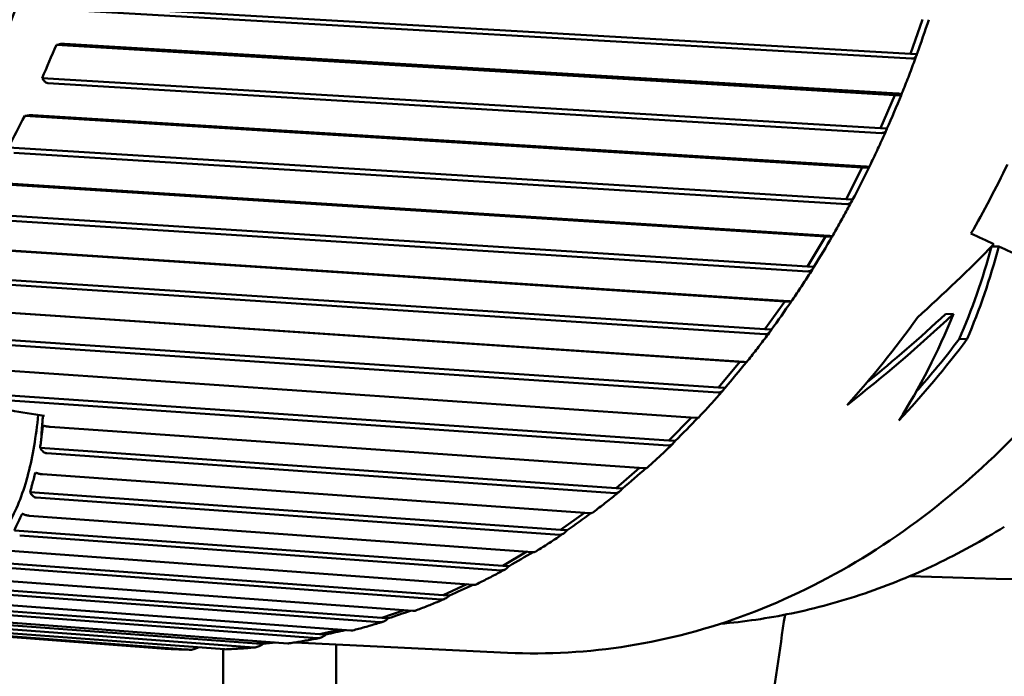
# Model space of a CAD drawing. Header units: millimetres. Extents: x 0 to 4686, y -120 to 1682.
# Tile 139 of 256: x 617 to 630, y 1364 to 1372. Entities that reach past the tile are written whole.
import ezdxf

# ---------------------------------------------------------------- set-up
doc = ezdxf.new("R2010")
doc.units = ezdxf.units.MM
doc.header["$LTSCALE"] = 2
doc.layers.add('Sichtbar (ISO)', color=7, linetype='Continuous', lineweight=50)

msp = doc.modelspace()

# ---------------------------------------------------------------- linework, layer by layer
at = {"layer": 'Sichtbar (ISO)'}
for p, q in [((617.6573, 1372.5789), (628.7961, 1371.9348)), ((628.812, 1371.8736), (617.7335, 1372.5142)), ((628.7961, 1371.9348), (628.9552, 1372.3941)), ((617.4891, 1372.0624), (617.456, 1372.0552)), ((617.456, 1372.0552), (628.5865, 1371.3893)), ((617.5632, 1372.071), (628.6334, 1371.4088)), ((628.7961, 1371.9348), (628.8813, 1371.9307)), ((617.269, 1371.6138), (628.3994, 1370.9479)), ((617.269, 1371.6138), (617.2877, 1371.5871)), ((628.4114, 1370.8848), (617.3413, 1371.5472)), ((628.3994, 1370.9479), (628.5865, 1371.3893)), ((628.5865, 1371.3893), (628.6716, 1371.3852)), ((617.0695, 1371.1176), (617.036, 1371.1126)), ((617.036, 1371.1126), (628.1567, 1370.4258)), ((617.1441, 1371.1231), (628.2047, 1370.44)), ((628.3994, 1370.9479), (628.4846, 1370.9438)), ((616.8224, 1370.6921), (627.9431, 1370.0052)), ((627.951, 1369.9408), (616.8905, 1370.624)), ((627.9431, 1370.0052), (628.1567, 1370.4258)), ((628.1567, 1370.4258), (628.2419, 1370.4217)), ((616.5593, 1370.2168), (627.669, 1369.5102)), ((616.6679, 1370.2218), (627.7175, 1369.5189)), ((627.9431, 1370.0052), (628.0282, 1370.0011)), ((616.3204, 1369.82), (627.4301, 1369.1133)), ((627.434, 1369.0479), (616.3844, 1369.7508)), ((627.4301, 1369.1133), (627.669, 1369.5102)), ((627.669, 1369.5102), (627.7541, 1369.506)), ((616.0289, 1369.3739), (627.1265, 1368.6486)), ((616.1377, 1369.3733), (627.1753, 1368.652)), ((629.8744, 1369.3774), (629.9699, 1369.3784)), ((627.4301, 1369.1133), (627.5153, 1369.1092)), ((615.7665, 1369.0035), (626.864, 1368.2782)), ((626.8637, 1368.2123), (615.8263, 1368.9338)), ((615.4487, 1368.5897), (626.5329, 1367.8471)), ((626.864, 1368.2782), (627.1265, 1368.6486)), ((627.1265, 1368.6486), (627.2116, 1368.6445)), ((615.5573, 1368.5835), (626.5817, 1367.845)), ((629.2626, 1368.4812), (629.3656, 1368.4822)), ((615.1645, 1368.2482), (626.2487, 1367.5057)), ((626.864, 1368.2782), (626.9492, 1368.2741)), ((626.2443, 1367.4397), (615.22, 1368.1784)), ((629.4435, 1368.1491), (629.5497, 1368.1503)), ((614.9306, 1367.8578), (625.9407, 1367.1035)), ((626.2487, 1367.5057), (626.5329, 1367.8471)), ((626.5329, 1367.8471), (626.6181, 1367.843)), ((614.775, 1367.5417), (625.5884, 1366.8009)), ((625.5798, 1366.7354), (615.7462, 1367.4092)), ((626.2487, 1367.5057), (626.3339, 1367.5016)), ((625.5884, 1366.8009), (625.8885, 1367.1071)), ((617.3741, 1366.9835), (625.2569, 1366.4326)), ((625.5884, 1366.8009), (625.6736, 1366.7968)), ((617.2412, 1366.7032), (624.8875, 1366.1688)), ((624.8749, 1366.1041), (617.3288, 1366.6316)), ((624.8875, 1366.1688), (625.199, 1366.4366)), ((617.2733, 1366.3533), (624.5348, 1365.8368)), ((617.1074, 1366.1146), (624.151, 1365.6136)), ((624.8875, 1366.1688), (624.9727, 1366.1647)), ((624.1343, 1365.5502), (617.187, 1366.0445)), ((624.151, 1365.6136), (624.4693, 1365.8414)), ((617.0968, 1365.8028), (623.7793, 1365.3202)), ((616.8983, 1365.6076), (623.3837, 1365.1392)), ((624.151, 1365.6136), (624.2361, 1365.6095)), ((623.3632, 1365.0775), (616.9694, 1365.5393)), ((616.8442, 1365.3363), (622.9957, 1364.8863)), ((623.3837, 1365.1392), (623.7035, 1365.3257)), ((616.6122, 1365.1861), (622.591, 1364.7487)), ((622.5667, 1364.6892), (616.6754, 1365.1202)), ((623.3837, 1365.1392), (623.4689, 1365.1351)), ((616.5144, 1364.9577), (622.1893, 1364.5382)), ((616.2484, 1364.8536), (621.7782, 1364.4449)), ((622.591, 1364.7487), (622.905, 1364.893)), ((616.103, 1364.6703), (621.3656, 1364.2781)), ((621.7503, 1364.3879), (616.3025, 1364.7907)), ((622.591, 1364.7487), (622.6761, 1364.7446)), ((615.7967, 1364.6138), (620.951, 1364.2298)), ((620.9196, 1364.1758), (615.842, 1364.5541)), ((621.7782, 1364.4449), (622.0754, 1364.5466)), ((614.0459, 1364.4023), (618.8472, 1364.0411)), ((615.2299, 1364.4708), (620.1149, 1364.1048)), ((620.0803, 1364.0542), (615.2628, 1364.4152)), ((615.5941, 1364.4778), (620.5302, 1364.1079)), ((621.7782, 1364.4449), (621.8634, 1364.4408)), ((619.2381, 1364.0239), (614.4849, 1364.3812)), ((614.9356, 1364.386), (619.6888, 1364.0287)), ((620.951, 1364.2298), (621.2116, 1364.2896)), ((620.951, 1364.2298), (621.0361, 1364.2256)), ((619.6713, 1339.4574), (619.6713, 1364.03)), ((620.1149, 1364.1048), (620.2908, 1364.1258)), ((620.1149, 1364.1048), (620.2, 1364.1007)), ((623.4463, 1363.9838), (620.6244, 1364.1202)), ((621.1713, 1364.0938), (621.1713, 1108.9285))]:
    msp.add_line(p, q, dxfattribs=at)
for centre, major_axis, ratio, start_param, end_param in [((608.4065, 1377.9759), (0.6077, 12.5776), 0.7588802, 2.6478104, 6.7765556), ((628.9132, 1372.1627), (-0.3016, -0.8685), 0.051539, 1.3184276, 1.8534822), ((625.8633, 1371.3259), (-7.5086, -10.422), 0.599177, 5.0556122, 5.0945399), ((628.5305, 1371.1668), (-0.3546, -0.8347), 0.0510969, 1.3221247, 1.8571792), ((625.4225, 1370.3778), (-8.4577, -9.6677), 0.5737227, 5.1095791, 5.1485068), ((628.0875, 1370.2137), (-0.4052, -0.7952), 0.0504716, 1.3259909, 1.8610455), ((621.6224, 1377.3374), (0.6394, 13.2346), 0.7588802, 4.1203629, 4.2036862), ((627.5871, 1369.3099), (-0.453, -0.7503), 0.0496068, 1.3300438, 1.8650983), ((489.5567, 1374.1431), (163.5927, -24.9584), 0.1850544, 0.5684924, 0.572108), ((625.0524, 1377.1717), (-8.9288, -11.8869), 0.5892355, 1.2503896, 1.3474582), ((619.5247, 1377.4388), (7.1161, -12.5357), 0.6434091, 0.4506894, 0.5720174), ((619.5247, 1377.4388), (7.1702, -12.631), 0.6434091, 0.4580965, 0.5778486), ((493.7151, 1374.002), (158.7468, -24.2188), 0.1850554, 0.5639209, 0.5677106), ((627.0328, 1368.4616), (-0.4977, -0.7002), 0.0484343, 1.3342899, 1.8693444), ((625.1847, 1377.1653), (-8.4909, -11.9559), 0.6067367, 1.1143623, 1.2475093), ((625.1847, 1377.1653), (-8.4268, -11.8656), 0.6067367, 1.1413261, 1.2405669), ((619.4111, 1377.4443), (6.7923, -12.6733), 0.6556635, 0.3501149, 0.5024767), ((621.6224, 1377.3374), (0.6394, 13.2346), 0.7588802, 3.8856078, 4.0117936), ((622.4615, 1377.2969), (-0.6394, -13.2346), 0.7588802, 0.7248003, 0.8450535), ((622.4615, 1377.2969), (0.6346, 13.1347), 0.7588802, 3.9017476, 3.9792391), ((626.4284, 1367.6746), (-0.539, -0.6453), 0.0468743, 1.3387206, 1.8737751), ((625.778, 1366.9542), (-0.5766, -0.586), 0.0448374, 1.3433059, 1.8715112), ((625.086, 1366.3053), (-0.6102, -0.5227), 0.042229, 1.3479883, 1.8655257), ((624.3572, 1365.7325), (-0.6397, -0.4559), 0.0389571, 1.3526769, 1.8552862), ((623.5966, 1365.2396), (-0.6648, -0.386), 0.0349443, 1.3572431, 1.8401128), ((622.8093, 1364.8299), (-0.6854, -0.3134), 0.0301429, 1.3615215, 1.8192432), ((622.0007, 1364.5063), (-0.7012, -0.2388), 0.0245524, 1.3653172, 1.7863904), ((621.1764, 1364.271), (-0.7123, -0.1626), 0.0182349, 1.3684223, 1.7280555), ((620.3419, 1364.1256), (-0.7185, -0.0853), 0.0113232, 1.3706405, 1.6025894)]:
    msp.add_ellipse(centre, major_axis=major_axis, ratio=ratio, start_param=start_param, end_param=end_param, dxfattribs=at)
for points, knots in [([(623.4463, 1363.9838), (624.5177, 1363.9321), (625.5996, 1364.1059), (627.678, 1364.8862), (628.6737, 1365.4944), (630.4815, 1367.0858), (631.292, 1368.0714), (632.6436, 1370.3197), (633.1837, 1371.5831), (633.9377, 1374.2584), (634.1513, 1375.67), (634.2303, 1378.4985), (634.0958, 1379.9149), (633.4913, 1382.6096), (633.0217, 1383.8875), (631.7932, 1386.1744), (631.035, 1387.1834), (629.3067, 1388.8266), (628.3377, 1389.4619), (626.4765, 1390.2165), (625.6045, 1390.4105), (624.7251, 1390.453)], [1.5260966, 1.5260966, 1.5260966, 1.5260966, 1.8426053, 1.8426053, 2.1606092, 2.1606092, 2.4808514, 2.4808514, 2.8021417, 2.8021417, 3.1236799, 3.1236799, 3.4452424, 3.4452424, 3.7667649, 3.7667649, 4.0879565, 4.0879565, 4.4078873, 4.4078873, 4.6676893, 4.6676893, 4.6676893, 4.6676893]), ([(617.5632, 1372.071), (617.5561, 1372.0714), (617.546, 1372.0711), (617.5246, 1372.069), (617.5093, 1372.0665), (617.4941, 1372.0634), (617.4916, 1372.0629), (617.4891, 1372.0624)], [-0.0711820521, -0.0711820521, -0.0711820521, -0.0711820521, -0.0680336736, -0.0680336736, -0.0641085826, -0.0641085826, -0.0633683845, -0.0633683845, -0.0633683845, -0.0633683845]), ([(628.6728, 1371.3876), (628.6872, 1371.4231), (628.7014, 1371.4586), (628.7297, 1371.5299), (628.7437, 1371.5656), (628.7715, 1371.6371), (628.7853, 1371.673), (628.8126, 1371.7448), (628.8261, 1371.7808), (628.853, 1371.853), (628.8663, 1371.8891), (628.8794, 1371.9254)], [2.664645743, 2.664645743, 2.664645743, 2.664645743, 2.673559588, 2.673559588, 2.682473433, 2.682473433, 2.691387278, 2.691387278, 2.700301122, 2.700301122, 2.709214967, 2.709214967, 2.709214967, 2.709214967]), ([(628.8121, 1371.8736), (628.8128, 1371.8735), (628.8136, 1371.8735), (628.8143, 1371.8734), (628.8287, 1371.8727), (628.8438, 1371.8779), (628.8657, 1371.8962), (628.8756, 1371.9132), (628.8813, 1371.9307)], [0.143052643, 0.143052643, 0.143052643, 0.143052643, 0.143393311, 0.143393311, 0.143393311, 0.150034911, 0.150034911, 0.157564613, 0.157564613, 0.157564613, 0.157564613]), ([(617.2877, 1371.5871), (617.2892, 1371.585), (617.2906, 1371.5831), (617.2995, 1371.5713), (617.3095, 1371.5613), (617.3256, 1371.5509), (617.3342, 1371.5477), (617.3413, 1371.5472)], [-0.0079867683, -0.0079867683, -0.0079867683, -0.0079867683, -0.0072465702, -0.0072465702, -0.0033214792, -0.0033214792, -0.0001731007, -0.0001731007, -0.0001731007, -0.0001731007]), ([(628.6716, 1371.3852), (628.6751, 1371.3914), (628.6742, 1371.3977), (628.6621, 1371.4052), (628.6501, 1371.4079), (628.6357, 1371.4086), (628.635, 1371.4087), (628.6342, 1371.4087), (628.6334, 1371.4087)], [0.129222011, 0.129222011, 0.129222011, 0.129222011, 0.13675171, 0.13675171, 0.143393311, 0.143393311, 0.143393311, 0.143733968, 0.143733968, 0.143733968, 0.143733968]), ([(617.1441, 1371.1231), (617.137, 1371.1235), (617.1269, 1371.1234), (617.1053, 1371.1221), (617.09, 1371.1204), (617.0745, 1371.1183), (617.072, 1371.118), (617.0695, 1371.1176)], [-0.0711820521, -0.0711820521, -0.0711820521, -0.0711820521, -0.0680336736, -0.0680336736, -0.0641085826, -0.0641085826, -0.0633683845, -0.0633683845, -0.0633683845, -0.0633683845]), ([(628.4115, 1370.8848), (628.4122, 1370.8848), (628.413, 1370.8847), (628.4137, 1370.8847), (628.4281, 1370.884), (628.4435, 1370.8894), (628.4668, 1370.9082), (628.4778, 1370.9258), (628.4846, 1370.9438)], [0.143052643, 0.143052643, 0.143052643, 0.143052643, 0.143393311, 0.143393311, 0.143393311, 0.150034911, 0.150034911, 0.157564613, 0.157564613, 0.157564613, 0.157564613]), ([(628.2437, 1370.4243), (628.26, 1370.458), (628.2763, 1370.4917), (628.3087, 1370.5593), (628.3247, 1370.5932), (628.3566, 1370.6612), (628.3725, 1370.6952), (628.4039, 1370.7635), (628.4195, 1370.7978), (628.4505, 1370.8664), (628.4659, 1370.9009), (628.4812, 1370.9353)], [2.582150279, 2.582150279, 2.582150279, 2.582150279, 2.590995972, 2.590995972, 2.599841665, 2.599841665, 2.608687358, 2.608687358, 2.617533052, 2.617533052, 2.626378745, 2.626378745, 2.626378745, 2.626378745]), ([(628.2419, 1370.4217), (628.2456, 1370.4263), (628.245, 1370.4311), (628.2332, 1370.437), (628.2213, 1370.4392), (628.2069, 1370.4398), (628.2062, 1370.4399), (628.2054, 1370.4399), (628.2047, 1370.44)], [0.129222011, 0.129222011, 0.129222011, 0.129222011, 0.13675171, 0.13675171, 0.143393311, 0.143393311, 0.143393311, 0.143733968, 0.143733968, 0.143733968, 0.143733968]), ([(627.7564, 1369.5085), (627.7747, 1369.54), (627.7928, 1369.5716), (627.8289, 1369.6351), (627.8469, 1369.667), (627.8826, 1369.7309), (627.9003, 1369.7629), (627.9356, 1369.8272), (627.9531, 1369.8594), (627.9879, 1369.9241), (628.0052, 1369.9565), (628.0224, 1369.989)], [2.499683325, 2.499683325, 2.499683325, 2.499683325, 2.508449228, 2.508449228, 2.517215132, 2.517215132, 2.525981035, 2.525981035, 2.534746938, 2.534746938, 2.543512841, 2.543512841, 2.543512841, 2.543512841]), ([(627.9511, 1369.9408), (627.9518, 1369.9407), (627.9525, 1369.9407), (627.9533, 1369.9406), (627.9677, 1369.9399), (627.9835, 1369.9455), (628.008, 1369.9647), (628.0202, 1369.9827), (628.0282, 1370.0011)], [0.143052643, 0.143052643, 0.143052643, 0.143052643, 0.143393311, 0.143393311, 0.143393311, 0.150034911, 0.150034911, 0.157564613, 0.157564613, 0.157564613, 0.157564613]), ([(627.7541, 1369.506), (627.758, 1369.5091), (627.7576, 1369.5124), (627.746, 1369.5165), (627.7341, 1369.5181), (627.7197, 1369.5188), (627.719, 1369.5189), (627.7183, 1369.5189), (627.7175, 1369.5189)], [0.129222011, 0.129222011, 0.129222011, 0.129222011, 0.13675171, 0.13675171, 0.143393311, 0.143393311, 0.143393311, 0.143733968, 0.143733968, 0.143733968, 0.143733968]), ([(627.434, 1369.0479), (627.4347, 1369.0479), (627.4355, 1369.0478), (627.4362, 1369.0478), (627.4506, 1369.0471), (627.4669, 1369.0527), (627.4927, 1369.0722), (627.506, 1369.0905), (627.5153, 1369.1092)], [0.143052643, 0.143052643, 0.143052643, 0.143052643, 0.143393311, 0.143393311, 0.143393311, 0.150034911, 0.150034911, 0.157564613, 0.157564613, 0.157564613, 0.157564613]), ([(627.2143, 1368.6461), (627.2343, 1368.6753), (627.2541, 1368.7047), (627.2936, 1368.7636), (627.3133, 1368.7932), (627.3524, 1368.8525), (627.3718, 1368.8823), (627.4106, 1368.9421), (627.4298, 1368.9721), (627.4682, 1369.0323), (627.4872, 1369.0625), (627.5062, 1369.0928)], [2.417242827, 2.417242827, 2.417242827, 2.417242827, 2.425918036, 2.425918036, 2.434593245, 2.434593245, 2.443268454, 2.443268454, 2.451943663, 2.451943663, 2.460618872, 2.460618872, 2.460618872, 2.460618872]), ([(627.2116, 1368.6445), (627.2156, 1368.646), (627.2152, 1368.6477), (627.2037, 1368.65), (627.1919, 1368.6512), (627.1775, 1368.6519), (627.1768, 1368.6519), (627.176, 1368.6519), (627.1753, 1368.652)], [0.129222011, 0.129222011, 0.129222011, 0.129222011, 0.13675171, 0.13675171, 0.143393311, 0.143393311, 0.143393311, 0.143733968, 0.143733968, 0.143733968, 0.143733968]), ([(626.6209, 1367.8429), (626.6424, 1367.8697), (626.6637, 1367.8966), (626.7062, 1367.9506), (626.7274, 1367.9777), (626.7695, 1368.0321), (626.7905, 1368.0595), (626.8323, 1368.1144), (626.8532, 1368.142), (626.8946, 1368.1973), (626.9153, 1368.2251), (626.9358, 1368.253)], [2.334825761, 2.334825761, 2.334825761, 2.334825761, 2.343400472, 2.343400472, 2.351975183, 2.351975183, 2.360549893, 2.360549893, 2.369124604, 2.369124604, 2.377699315, 2.377699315, 2.377699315, 2.377699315]), ([(626.8638, 1368.2123), (626.8645, 1368.2123), (626.8653, 1368.2122), (626.866, 1368.2122), (626.8804, 1368.2115), (626.897, 1368.2172), (626.9242, 1368.2369), (626.9388, 1368.2553), (626.9492, 1368.2741)], [0.143052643, 0.143052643, 0.143052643, 0.143052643, 0.143393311, 0.143393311, 0.143393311, 0.150034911, 0.150034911, 0.157564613, 0.157564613, 0.157564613, 0.157564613]), ([(626.6207, 1367.8429), (626.6207, 1367.843), (626.619, 1367.8431), (626.6101, 1367.8436), (626.5983, 1367.8442), (626.5839, 1367.8449), (626.5832, 1367.8449), (626.5824, 1367.8449), (626.5817, 1367.845)], [0.132455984, 0.132455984, 0.132455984, 0.132455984, 0.13675171, 0.13675171, 0.143393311, 0.143393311, 0.143393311, 0.143733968, 0.143733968, 0.143733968, 0.143733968]), ([(617.2967, 1367.1293), (617.1453, 1367.1537), (616.9939, 1367.1782), (616.6909, 1367.2272), (616.5395, 1367.2518), (616.2364, 1367.3009), (616.0848, 1367.3255), (615.7815, 1367.3748), (615.6299, 1367.3995), (615.3265, 1367.4488), (615.1747, 1367.4736), (615.023, 1367.4983)], [1.5503162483, 1.5503162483, 1.5503162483, 1.5503162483, 1.5508003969, 1.5508003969, 1.5512845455, 1.5512845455, 1.5517686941, 1.5517686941, 1.5522528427, 1.5522528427, 1.5527369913, 1.5527369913, 1.5527369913, 1.5527369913]), ([(625.9801, 1367.1045), (626.0028, 1367.1286), (626.0254, 1367.1528), (626.0706, 1367.2016), (626.093, 1367.2261), (626.1379, 1367.2753), (626.1602, 1367.3), (626.2047, 1367.3498), (626.2269, 1367.3747), (626.271, 1367.4249), (626.2931, 1367.4501), (626.315, 1367.4755)], [2.252427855, 2.252427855, 2.252427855, 2.252427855, 2.260893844, 2.260893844, 2.269359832, 2.269359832, 2.277825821, 2.277825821, 2.28629181, 2.28629181, 2.294757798, 2.294757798, 2.294757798, 2.294757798]), ([(626.2443, 1367.4397), (626.2451, 1367.4397), (626.2458, 1367.4396), (626.2465, 1367.4396), (626.2609, 1367.4389), (626.278, 1367.4446), (626.3065, 1367.4643), (626.3222, 1367.4827), (626.3339, 1367.5016)], [0.143052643, 0.143052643, 0.143052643, 0.143052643, 0.143393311, 0.143393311, 0.143393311, 0.150034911, 0.150034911, 0.157564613, 0.157564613, 0.157564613, 0.157564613]), ([(617.278, 1367.1228), (617.2755, 1367.0935), (617.2731, 1367.0644), (617.2706, 1367.0356), (617.27, 1367.0284), (617.2694, 1367.0213), (617.2687, 1367.0141), (617.2683, 1367.0088), (617.2678, 1367.0034), (617.2673, 1366.9981), (617.266, 1366.982), (617.2647, 1366.966), (617.2635, 1366.9499), (617.2616, 1366.9214), (617.2601, 1366.8927), (617.2595, 1366.8639)], [0, 0, 0, 0, 0.3333333, 0.3333333, 0.3333333, 0.4166667, 0.4166667, 0.4166667, 0.4791667, 0.4791667, 0.4791667, 0.6666667, 0.6666667, 0.6666667, 1, 1, 1, 1]), ([(625.9798, 1367.1045), (625.9793, 1367.1039), (625.9776, 1367.1034), (625.9693, 1367.1026), (625.9574, 1367.1027), (625.943, 1367.1034), (625.9422, 1367.1034), (625.9415, 1367.1034), (625.9407, 1367.1035)], [0.133224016, 0.133224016, 0.133224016, 0.133224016, 0.13675171, 0.13675171, 0.143393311, 0.143393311, 0.143393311, 0.143733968, 0.143733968, 0.143733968, 0.143733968]), ([(617.2775, 1366.9999), (617.2746, 1366.9769), (617.2717, 1366.9534), (617.2661, 1366.9083), (617.2633, 1366.8853), (617.2595, 1366.8639)], [0.000000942, 0.000000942, 0.000000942, 0.000000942, 0.015385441, 0.015385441, 0.03036784, 0.03036784, 0.03036784, 0.03036784]), ([(617.3741, 1366.9835), (617.3654, 1366.9841), (617.3562, 1366.9851), (617.3399, 1366.9872), (617.3328, 1366.9882), (617.3183, 1366.9907), (617.3113, 1366.992), (617.2994, 1366.9945), (617.2948, 1366.9955), (617.2857, 1366.9977), (617.2814, 1366.9988), (617.2775, 1366.9999)], [0.000001, 0.000001, 0.000001, 0.000001, 0.003969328, 0.003969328, 0.006720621, 0.006720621, 0.009377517, 0.009377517, 0.011278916, 0.011278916, 0.013276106, 0.013276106, 0.013276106, 0.013276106]), ([(617.2595, 1366.8639), (617.2571, 1366.8364), (617.2539, 1366.8096), (617.2474, 1366.7564), (617.2442, 1366.7298), (617.2408, 1366.7036)], [0.000254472, 0.000254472, 0.000254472, 0.000254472, 0.018153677, 0.018153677, 0.035948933, 0.035948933, 0.035948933, 0.035948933]), ([(625.2959, 1366.4356), (625.3197, 1366.457), (625.3435, 1366.4785), (625.3908, 1366.5217), (625.4144, 1366.5435), (625.4615, 1366.5872), (625.4849, 1366.6092), (625.5317, 1366.6535), (625.555, 1366.6758), (625.6015, 1366.7205), (625.6247, 1366.743), (625.6478, 1366.7656)], [2.170043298, 2.170043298, 2.170043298, 2.170043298, 2.17839452, 2.17839452, 2.186745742, 2.186745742, 2.195096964, 2.195096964, 2.203448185, 2.203448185, 2.211799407, 2.211799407, 2.211799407, 2.211799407]), ([(625.5799, 1366.7354), (625.5806, 1366.7353), (625.5814, 1366.7353), (625.5821, 1366.7353), (625.5965, 1366.7346), (625.614, 1366.7402), (625.6437, 1366.7598), (625.6607, 1366.7781), (625.6736, 1366.7968)], [0.143052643, 0.143052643, 0.143052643, 0.143052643, 0.143393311, 0.143393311, 0.143393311, 0.150034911, 0.150034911, 0.157564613, 0.157564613, 0.157564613, 0.157564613]), ([(617.2408, 1366.7036), (617.2527, 1366.6833), (617.2667, 1366.6657), (617.2898, 1366.6466), (617.2978, 1366.6413), (617.3133, 1366.6344), (617.321, 1366.6321), (617.3288, 1366.6316)], [0.000100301, 0.000100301, 0.000100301, 0.000100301, 0.009020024, 0.009020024, 0.013249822, 0.013249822, 0.016842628, 0.016842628, 0.016842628, 0.016842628]), ([(616.7984, 1365.655), (616.9054, 1365.8368), (617.0016, 1366.0588), (617.076, 1366.3326), (617.0841, 1366.3642)], [0.35490855, 0.35490855, 0.35490855, 0.35490855, 0.66666667, 0.70639528, 0.70639528, 0.70639528, 0.70639528]), ([(617.1349, 1366.2156), (617.142, 1366.242), (617.1492, 1366.2684), (617.1636, 1366.3215), (617.1709, 1366.3482), (617.1776, 1366.3754)], [-0.039482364, -0.039482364, -0.039482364, -0.039482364, -0.019898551, -0.019898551, -0.000057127, -0.000057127, -0.000057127, -0.000057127]), ([(617.2733, 1366.3533), (617.2647, 1366.3539), (617.2555, 1366.355), (617.2391, 1366.3578), (617.2321, 1366.3592), (617.2175, 1366.3626), (617.2105, 1366.3644), (617.1987, 1366.3679), (617.1939, 1366.3694), (617.1855, 1366.3723), (617.1817, 1366.3736), (617.1776, 1366.3754)], [0.000000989, 0.000000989, 0.000000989, 0.000000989, 0.003935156, 0.003935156, 0.006668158, 0.006668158, 0.009322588, 0.009322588, 0.011262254, 0.011262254, 0.013018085, 0.013018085, 0.013018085, 0.013018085]), ([(625.2957, 1366.4357), (625.2949, 1366.4348), (625.2933, 1366.4341), (625.2855, 1366.4322), (625.2735, 1366.4317), (625.2591, 1366.4324), (625.2584, 1366.4325), (625.2576, 1366.4325), (625.2569, 1366.4325)], [0.1340814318, 0.1340814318, 0.1340814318, 0.1340814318, 0.1367517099, 0.1367517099, 0.1433933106, 0.1433933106, 0.1433933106, 0.143733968, 0.143733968, 0.143733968, 0.143733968]), ([(617.1349, 1366.2156), (617.1303, 1366.1988), (617.1258, 1366.1821), (617.1166, 1366.1484), (617.112, 1366.1316), (617.1073, 1366.1148)], [0.000011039, 0.000011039, 0.000011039, 0.000011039, 0.012460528, 0.012460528, 0.024956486, 0.024956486, 0.024956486, 0.024956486]), ([(617.1073, 1366.1148), (617.1171, 1366.095), (617.1294, 1366.0776), (617.1505, 1366.0589), (617.1578, 1366.0539), (617.1723, 1366.0472), (617.1795, 1366.045), (617.187, 1366.0445)], [0.000111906, 0.000111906, 0.000111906, 0.000111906, 0.008839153, 0.008839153, 0.012879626, 0.012879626, 0.016345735, 0.016345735, 0.016345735, 0.016345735]), ([(624.573, 1365.841), (624.5976, 1365.8595), (624.6223, 1365.8782), (624.6714, 1365.9157), (624.6959, 1365.9346), (624.7448, 1365.9727), (624.7692, 1365.9919), (624.8179, 1366.0305), (624.8421, 1366.05), (624.8906, 1366.0891), (624.9147, 1366.1088), (624.9388, 1366.1286)], [2.087664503, 2.087664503, 2.087664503, 2.087664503, 2.095897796, 2.095897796, 2.10413109, 2.10413109, 2.112364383, 2.112364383, 2.120597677, 2.120597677, 2.128830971, 2.128830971, 2.128830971, 2.128830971]), ([(624.8749, 1366.1041), (624.8757, 1366.1041), (624.8764, 1366.104), (624.8772, 1366.104), (624.8916, 1366.1033), (624.9094, 1366.1088), (624.9405, 1366.1281), (624.9587, 1366.1462), (624.9727, 1366.1647)], [0.143052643, 0.143052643, 0.143052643, 0.143052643, 0.143393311, 0.143393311, 0.143393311, 0.150034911, 0.150034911, 0.157564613, 0.157564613, 0.157564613, 0.157564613]), ([(624.5728, 1365.841), (624.5719, 1365.8402), (624.5707, 1365.8396), (624.5635, 1365.8369), (624.5514, 1365.8359), (624.537, 1365.8366), (624.5363, 1365.8367), (624.5355, 1365.8367), (624.5348, 1365.8367)], [0.1350358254, 0.1350358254, 0.1350358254, 0.1350358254, 0.1367517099, 0.1367517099, 0.1433933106, 0.1433933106, 0.1433933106, 0.143733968, 0.143733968, 0.143733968, 0.143733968]), ([(617.0035, 1365.8297), (616.9858, 1365.7924), (616.9682, 1365.7551), (616.933, 1365.681), (616.9155, 1365.6442), (616.8982, 1365.6072)], [0.000008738, 0.000008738, 0.000008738, 0.000008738, 0.031468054, 0.031468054, 0.062498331, 0.062498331, 0.062498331, 0.062498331]), ([(617.0968, 1365.8028), (617.0894, 1365.8034), (617.0806, 1365.8045), (617.0641, 1365.8079), (617.0569, 1365.8096), (617.0423, 1365.8139), (617.0353, 1365.8163), (617.0239, 1365.8206), (617.0195, 1365.8223), (617.0112, 1365.826), (617.0072, 1365.8279), (617.0035, 1365.8297)], [0.000000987, 0.000000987, 0.000000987, 0.000000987, 0.003418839, 0.003418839, 0.005755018, 0.005755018, 0.008031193, 0.008031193, 0.009541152, 0.009541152, 0.011105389, 0.011105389, 0.011105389, 0.011105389]), ([(624.1344, 1365.5502), (624.1351, 1365.5502), (624.1359, 1365.5501), (624.1366, 1365.5501), (624.151, 1365.5494), (624.1692, 1365.5548), (624.2016, 1365.5737), (624.2209, 1365.5914), (624.2361, 1365.6095)], [0.143052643, 0.143052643, 0.143052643, 0.143052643, 0.143393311, 0.143393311, 0.143393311, 0.150034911, 0.150034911, 0.157564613, 0.157564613, 0.157564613, 0.157564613]), ([(626.2717, 1364.3676), (626.5878, 1364.3946), (626.903, 1364.4407), (627.5435, 1364.5739), (627.8685, 1364.6628), (628.5091, 1364.8804), (628.8247, 1365.0092), (629.4435, 1365.3048), (629.7466, 1365.4717), (630.0422, 1365.6564)], [1.62759892, 1.62759892, 1.62759892, 1.62759892, 1.7200571, 1.7200571, 1.81703734, 1.81703734, 1.91401757, 1.91401757, 2.0109978, 2.0109978, 2.0109978, 2.0109978]), ([(623.8158, 1365.3246), (623.8412, 1365.3403), (623.8665, 1365.356), (623.917, 1365.3878), (623.9423, 1365.4038), (623.9926, 1365.4361), (624.0178, 1365.4524), (624.0679, 1365.4853), (624.0929, 1365.5018), (624.1429, 1365.5352), (624.1678, 1365.552), (624.1927, 1365.5689)], [2.005281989, 2.005281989, 2.005281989, 2.005281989, 2.013397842, 2.013397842, 2.021513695, 2.021513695, 2.029629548, 2.029629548, 2.037745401, 2.037745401, 2.045861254, 2.045861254, 2.045861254, 2.045861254]), ([(623.8158, 1365.3246), (623.8153, 1365.3243), (623.8147, 1365.324), (623.8082, 1365.3208), (623.796, 1365.3193), (623.7816, 1365.32), (623.7808, 1365.3201), (623.7801, 1365.3201), (623.7793, 1365.3202)], [0.136098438, 0.136098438, 0.136098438, 0.136098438, 0.1367517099, 0.1367517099, 0.1433933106, 0.1433933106, 0.1433933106, 0.143733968, 0.143733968, 0.143733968, 0.143733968]), ([(629.6601, 1338.5095), (631.7439, 1342.9996), (633.8662, 1347.4818), (638.1795, 1356.4109), (640.3702, 1360.8577), (642.5994, 1365.2959)], [-3.9789833, -3.9789833, -3.9789833, -3.9789833, -1.9855245, -1.9855245, -0.0000017, -0.0000017, -0.0000017, -0.0000017]), ([(623.0294, 1364.8903), (623.0553, 1364.903), (623.0811, 1364.9158), (623.1327, 1364.9418), (623.1585, 1364.9548), (623.2099, 1364.9813), (623.2356, 1364.9947), (623.2869, 1365.0217), (623.3125, 1365.0353), (623.3636, 1365.0628), (623.3891, 1365.0767), (623.4146, 1365.0908)], [1.922884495, 1.922884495, 1.922884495, 1.922884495, 1.930887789, 1.930887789, 1.938891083, 1.938891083, 1.946894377, 1.946894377, 1.954897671, 1.954897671, 1.962900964, 1.962900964, 1.962900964, 1.962900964]), ([(623.3632, 1365.0775), (623.3639, 1365.0775), (623.3647, 1365.0774), (623.3654, 1365.0774), (623.3798, 1365.0767), (623.3985, 1365.0819), (623.4321, 1365.1003), (623.4525, 1365.1175), (623.4689, 1365.1351)], [0.143052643, 0.143052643, 0.143052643, 0.143052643, 0.143393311, 0.143393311, 0.143393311, 0.150034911, 0.150034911, 0.157564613, 0.157564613, 0.157564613, 0.157564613]), ([(623.0294, 1364.8903), (623.0228, 1364.8872), (623.0112, 1364.8855), (622.998, 1364.8862), (622.9972, 1364.8862), (622.9965, 1364.8863), (622.9957, 1364.8863)], [0.1372728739, 0.1372728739, 0.1372728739, 0.1372728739, 0.1433933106, 0.1433933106, 0.1433933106, 0.143733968, 0.143733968, 0.143733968, 0.143733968]), ([(622.2189, 1364.5411), (622.2452, 1364.5509), (622.2713, 1364.5608), (622.3237, 1364.5808), (622.3498, 1364.591), (622.402, 1364.6116), (622.4281, 1364.622), (622.4802, 1364.6432), (622.5062, 1364.6539), (622.5581, 1364.6756), (622.5841, 1364.6865), (622.61, 1364.6976)], [1.840459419, 1.840459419, 1.840459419, 1.840459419, 1.848360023, 1.848360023, 1.856260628, 1.856260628, 1.864161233, 1.864161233, 1.872061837, 1.872061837, 1.879962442, 1.879962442, 1.879962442, 1.879962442]), ([(622.5667, 1364.6892), (622.5675, 1364.6892), (622.5682, 1364.6891), (622.5689, 1364.6891), (622.5833, 1364.6884), (622.6023, 1364.6934), (622.6371, 1364.7111), (622.6587, 1364.7276), (622.6761, 1364.7446)], [0.143052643, 0.143052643, 0.143052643, 0.143052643, 0.143393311, 0.143393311, 0.143393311, 0.150034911, 0.150034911, 0.157564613, 0.157564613, 0.157564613, 0.157564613]), ([(622.2188, 1364.5412), (622.2119, 1364.5387), (622.2022, 1364.5375), (622.1915, 1364.538), (622.1908, 1364.5381), (622.1901, 1364.5381), (622.1893, 1364.5382)], [0.1384764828, 0.1384764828, 0.1384764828, 0.1384764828, 0.1433933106, 0.1433933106, 0.1433933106, 0.143733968, 0.143733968, 0.143733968, 0.143733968]), ([(621.7503, 1364.3879), (621.7511, 1364.3879), (621.7518, 1364.3878), (621.7526, 1364.3878), (621.767, 1364.3871), (621.7863, 1364.3919), (621.8223, 1364.4087), (621.8448, 1364.4245), (621.8634, 1364.4408)], [0.143052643, 0.143052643, 0.143052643, 0.143052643, 0.143393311, 0.143393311, 0.143393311, 0.150034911, 0.150034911, 0.157564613, 0.157564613, 0.157564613, 0.157564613]), ([(626.201, 1253.9829), (626.201, 1256.09), (626.201, 1258.1693), (626.201, 1260.2229), (626.201, 1261.9624), (626.201, 1263.6829), (626.2011, 1265.3849), (626.2012, 1271.0068), (626.2014, 1276.4269), (626.202, 1281.6331), (626.2025, 1285.8897), (626.2032, 1290.0049), (626.2036, 1294.0213), (626.2038, 1296.4047), (626.2038, 1298.7533), (626.2038, 1301.077), (626.2037, 1303.5112), (626.2035, 1305.9177), (626.2037, 1308.3293), (626.2039, 1312.0989), (626.205, 1315.881), (626.2088, 1319.8016), (626.2098, 1320.7448), (626.2109, 1321.6959), (626.2121, 1322.6528), (626.2182, 1327.3779), (626.2276, 1332.2472), (626.2309, 1336.9712), (626.2314, 1337.812), (626.2318, 1338.6483), (626.2323, 1339.4796), (626.2344, 1343.5862), (626.2396, 1347.3778), (626.2787, 1351.301), (626.301, 1353.5378), (626.3326, 1355.822), (626.4518, 1357.9925), (626.4602, 1358.1444), (626.4689, 1358.296), (626.4782, 1358.4471), (626.5452, 1359.5402), (626.6371, 1360.6082), (626.7559, 1361.6703), (626.8606, 1362.6066), (626.9862, 1363.5384), (627.1306, 1364.4885)], [0.10366242, 0.10366242, 0.10366242, 0.10366242, 0.14285714, 0.14285714, 0.14285714, 0.17605656, 0.17605656, 0.17605656, 0.28571429, 0.28571429, 0.28571429, 0.37536841, 0.37536841, 0.37536841, 0.42857143, 0.42857143, 0.42857143, 0.48430749, 0.48430749, 0.48430749, 0.57142857, 0.57142857, 0.57142857, 0.59238667, 0.59238667, 0.59238667, 0.69586735, 0.69586735, 0.69586735, 0.71428571, 0.71428571, 0.71428571, 0.80526972, 0.80526972, 0.80526972, 0.85714286, 0.85714286, 0.85714286, 0.86077332, 0.86077332, 0.86077332, 0.88703608, 0.88703608, 0.88703608, 0.91018892, 0.91018892, 0.91018892, 0.91018892]), ([(621.3896, 1364.2799), (621.3833, 1364.2783), (621.3758, 1364.2776), (621.3678, 1364.278), (621.3671, 1364.278), (621.3663, 1364.2781), (621.3656, 1364.2781)], [0.139701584, 0.139701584, 0.139701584, 0.139701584, 0.1433933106, 0.1433933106, 0.1433933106, 0.143733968, 0.143733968, 0.143733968, 0.143733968]), ([(621.3898, 1364.2798), (621.4162, 1364.2866), (621.4426, 1364.2936), (621.4954, 1364.3078), (621.5217, 1364.315), (621.5744, 1364.3298), (621.6007, 1364.3373), (621.6533, 1364.3526), (621.6796, 1364.3604), (621.7321, 1364.3762), (621.7583, 1364.3843), (621.7845, 1364.3924)], [1.757993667, 1.757993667, 1.757993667, 1.757993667, 1.765806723, 1.765806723, 1.773619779, 1.773619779, 1.781432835, 1.781432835, 1.789245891, 1.789245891, 1.797058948, 1.797058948, 1.797058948, 1.797058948]), ([(620.5476, 1364.1084), (620.5741, 1364.1123), (620.6006, 1364.1164), (620.6535, 1364.1248), (620.68, 1364.1291), (620.7328, 1364.1381), (620.7593, 1364.1427), (620.8121, 1364.1522), (620.8385, 1364.1571), (620.8913, 1364.1671), (620.9177, 1364.1722), (620.9441, 1364.1775)], [1.675474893, 1.675474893, 1.675474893, 1.675474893, 1.683220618, 1.683220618, 1.690966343, 1.690966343, 1.698712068, 1.698712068, 1.706457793, 1.706457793, 1.714203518, 1.714203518, 1.714203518, 1.714203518]), ([(620.9196, 1364.1758), (620.9204, 1364.1757), (620.9211, 1364.1757), (620.9219, 1364.1756), (620.9363, 1364.1749), (620.956, 1364.1794), (620.993, 1364.1953), (621.0166, 1364.2103), (621.0361, 1364.2256)], [0.143052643, 0.143052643, 0.143052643, 0.143052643, 0.143393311, 0.143393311, 0.143393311, 0.150034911, 0.150034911, 0.157564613, 0.157564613, 0.157564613, 0.157564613]), ([(618.8476, 1364.0411), (618.8739, 1364.0392), (618.9003, 1364.0375), (618.9529, 1364.0344), (618.9793, 1364.033), (619.032, 1364.0304), (619.0583, 1364.0293), (619.111, 1364.0272), (619.1374, 1364.0263), (619.1901, 1364.0248), (619.2165, 1364.0242), (619.2429, 1364.0237)], [1.510241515, 1.510241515, 1.510241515, 1.510241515, 1.517929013, 1.517929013, 1.525616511, 1.525616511, 1.533304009, 1.533304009, 1.540991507, 1.540991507, 1.548679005, 1.548679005, 1.548679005, 1.548679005]), ([(619.2381, 1364.0239), (619.2388, 1364.0239), (619.2396, 1364.0238), (619.2403, 1364.0238), (619.2547, 1364.0231), (619.275, 1364.0269), (619.3078, 1364.0384), (619.3245, 1364.0462), (619.3405, 1364.055)], [0.143052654, 0.143052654, 0.143052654, 0.143052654, 0.143393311, 0.143393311, 0.143393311, 0.150034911, 0.150034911, 0.155285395, 0.155285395, 0.155285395, 0.155285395]), ([(619.6982, 1364.0286), (619.6958, 1364.0285), (619.6934, 1364.0285), (619.691, 1364.0286), (619.6903, 1364.0286), (619.6895, 1364.0287), (619.6888, 1364.0287)], [0.1422765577, 0.1422765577, 0.1422765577, 0.1422765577, 0.1433933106, 0.1433933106, 0.1433933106, 0.143733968, 0.143733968, 0.143733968, 0.143733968]), ([(619.6982, 1364.0285), (619.7247, 1364.0296), (619.7511, 1364.0308), (619.804, 1364.0334), (619.8305, 1364.0349), (619.8833, 1364.038), (619.9098, 1364.0397), (619.9627, 1364.0434), (619.9891, 1364.0454), (620.0419, 1364.0497), (620.0684, 1364.0519), (620.0948, 1364.0543)], [1.592892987, 1.592892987, 1.592892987, 1.592892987, 1.600595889, 1.600595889, 1.608298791, 1.608298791, 1.616001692, 1.616001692, 1.623704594, 1.623704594, 1.631407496, 1.631407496, 1.631407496, 1.631407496]), ([(620.0803, 1364.0542), (620.0811, 1364.0541), (620.0818, 1364.0541), (620.0825, 1364.054), (620.0969, 1364.0533), (620.117, 1364.0575), (620.155, 1364.0723), (620.1795, 1364.0863), (620.2, 1364.1007)], [0.143052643, 0.143052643, 0.143052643, 0.143052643, 0.143393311, 0.143393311, 0.143393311, 0.150034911, 0.150034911, 0.157564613, 0.157564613, 0.157564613, 0.157564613]), ([(620.5475, 1364.1085), (620.5428, 1364.1078), (620.5377, 1364.1075), (620.5324, 1364.1078), (620.5317, 1364.1078), (620.5309, 1364.1079), (620.5302, 1364.1079)], [0.1409624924, 0.1409624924, 0.1409624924, 0.1409624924, 0.1433933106, 0.1433933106, 0.1433933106, 0.143733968, 0.143733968, 0.143733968, 0.143733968])]:
    msp.add_open_spline(points, degree=3, knots=knots, dxfattribs=at)
for points in [[(617.0841, 1366.3642), (617.1428, 1366.5922), (617.1869, 1366.8537), (617.2152, 1367.1424)], [(637.9645, 1364.8957), (634.907, 1364.8653), (631.8465, 1364.9007), (628.7868, 1365.0003)]]:
    msp.add_open_spline(points, degree=3, dxfattribs=at)

doc.saveas('drawing.dxf')
